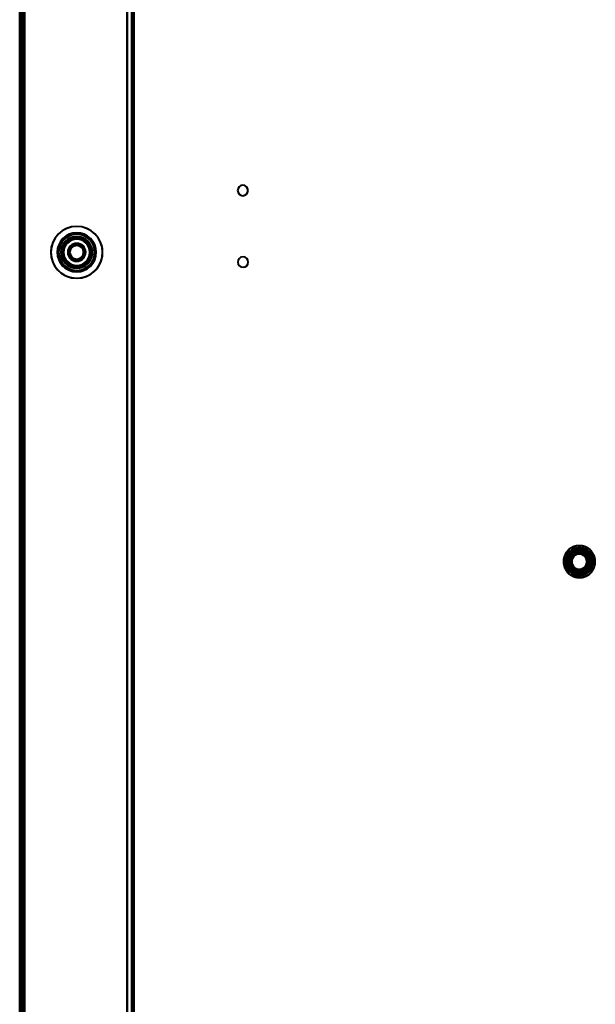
# Model space of a CAD drawing. Header units: millimetres. Extents: x -1442 to 3067, y -120 to 1046.
# Tile 16 of 75: x -369 to -192, y 302 to 605. Entities that reach past the tile are written whole.
import ezdxf

# ---------------------------------------------------------------- set-up
doc = ezdxf.new("R2010")
doc.units = ezdxf.units.MM
doc.layers.add('G-IMPT', color=8, linetype='Continuous', lineweight=40)

# ---------------------------------------------------------------- blocks, each defined once
blk = doc.blocks.new('NEXA 1000 CALQUES_dwg-755156-Gauche')
at = {"layer": 'G-IMPT'}
for p, q in [((-369, 937.77), (-369, 128.97)), ((-369, 937.77), (-369, 128.97)), ((-368.5, 937.27), (-368.5, 129.47)), ((-334, 129.47), (-334, 937.27)), ((-334, 553.97), (-334.5, 553.97)), ((-334, 553.97), (-334.5, 553.97)), ((-334.5, 553.97), (-334.5, 552.37)), ((-334.5, 553.97), (-334.5, 550.77)), ((-334.5, 553.97), (-334.5, 552.37)), ((-334.5, 553.97), (-334.5, 550.77)), ((-334.5, 552.37), (-334.5, 553.97)), ((-334.5, 552.37), (-334.5, 553.97)), ((-334, 552.37), (-334, 553.97)), ((-334, 550.77), (-334, 553.97)), ((-334, 552.37), (-334, 553.97)), ((-334, 550.77), (-334, 553.97)), ((-334, 553.97), (-334, 552.37)), ((-334, 553.97), (-334, 552.37)), ((-334.5, 552.37), (-334.5, 550.77)), ((-334.5, 552.37), (-334.5, 550.77)), ((-334.5, 550.77), (-334.5, 552.37)), ((-334.5, 550.77), (-334.5, 552.37)), ((-334.5, 550.77), (-334, 550.77)), ((-334.5, 550.77), (-334, 550.77)), ((-334, 550.77), (-334, 552.37)), ((-334, 550.77), (-334, 552.37)), ((-334, 552.37), (-334, 550.77)), ((-334, 552.37), (-334, 550.77)), ((-334, 531.97), (-334.5, 531.97)), ((-334, 531.97), (-334.5, 531.97)), ((-334.5, 531.97), (-334.5, 530.37)), ((-334.5, 531.97), (-334.5, 528.77)), ((-334.5, 531.97), (-334.5, 530.37)), ((-334.5, 531.97), (-334.5, 528.77)), ((-334.5, 530.37), (-334.5, 531.97)), ((-334.5, 530.37), (-334.5, 531.97)), ((-334.5, 530.37), (-334.5, 528.77)), ((-334.5, 530.37), (-334.5, 528.77)), ((-334.5, 528.77), (-334.5, 530.37)), ((-334.5, 528.77), (-334.5, 530.37)), ((-334, 530.37), (-334, 531.97)), ((-334, 528.77), (-334, 531.97)), ((-334, 530.37), (-334, 531.97)), ((-334, 528.77), (-334, 531.97)), ((-334, 531.97), (-334, 530.37)), ((-334, 531.97), (-334, 530.37)), ((-334, 528.77), (-334, 530.37)), ((-334, 528.77), (-334, 530.37)), ((-334, 530.37), (-334, 528.77)), ((-334, 530.37), (-334, 528.77)), ((-334.5, 528.77), (-334, 528.77)), ((-334.5, 528.77), (-334, 528.77)), ((-334, 364.97), (-334.5, 364.97)), ((-334.5, 364.97), (-334.5, 363.37)), ((-334.5, 364.97), (-334.5, 361.77)), ((-334.5, 363.37), (-334.5, 364.97)), ((-334.5, 363.37), (-334.5, 361.77)), ((-334.5, 361.77), (-334.5, 363.37)), ((-334, 363.37), (-334, 364.97)), ((-334, 361.77), (-334, 364.97)), ((-334, 364.97), (-334, 363.37)), ((-334, 361.77), (-334, 363.37)), ((-334, 363.37), (-334, 361.77)), ((-334.5, 361.77), (-334, 361.77)), ((-334, 354.97), (-334.5, 354.97)), ((-334.5, 354.97), (-334.5, 353.37)), ((-334.5, 354.97), (-334.5, 351.77)), ((-334.5, 353.37), (-334.5, 354.97)), ((-334, 353.37), (-334, 354.97)), ((-334, 351.77), (-334, 354.97)), ((-334, 354.97), (-334, 353.37)), ((-334.5, 353.37), (-334.5, 351.77)), ((-334.5, 351.77), (-334.5, 353.37)), ((-334.5, 351.77), (-334, 351.77)), ((-334, 351.77), (-334, 353.37)), ((-334, 353.37), (-334, 351.77))]:
    blk.add_line(p, q, dxfattribs=at)
at = {"layer": 'G-IMPT', "flags": 128}
for points in [[(-369, 128.97), (-369, 331.17), (-369, 533.37), (-369, 735.57), (-369, 937.77)], [(-369, 937.77), (-369, 735.57), (-369, 533.37), (-369, 331.17), (-369, 128.97)], [(-369, 128.97), (-369, 331.17), (-369, 533.37), (-369, 735.57), (-369, 937.77)], [(-369, 937.77), (-369, 735.57), (-369, 533.37), (-369, 331.17), (-369, 128.97)], [(-369, 128.97), (-369, 331.17), (-369, 533.37), (-369, 735.57), (-369, 937.77)], [(-369, 937.77), (-369, 735.57), (-369, 533.37), (-369, 331.17), (-369, 128.97)], [(-369, 128.97), (-369, 331.17), (-369, 533.37), (-369, 735.57), (-369, 937.77)], [(-369, 937.77), (-369, 735.57), (-369, 533.37), (-369, 331.17), (-369, 128.97)], [(-369, 128.97), (-369, 331.17), (-369, 533.37), (-369, 735.57), (-369, 937.77)], [(-369, 937.77), (-369, 735.57), (-369, 533.37), (-369, 331.17), (-369, 128.97)], [(-369, 128.97), (-369, 331.17), (-369, 533.37), (-369, 735.57), (-369, 937.77)], [(-369, 937.77), (-369, 735.57), (-369, 533.37), (-369, 331.17), (-369, 128.97)], [(-368.5, 937.77), (-368.5, 735.57), (-368.5, 533.37), (-368.5, 331.17), (-368.5, 128.97)], [(-368.5, 128.97), (-368.5, 331.17), (-368.5, 533.37), (-368.5, 735.57), (-368.5, 937.77)], [(-368.5, 128.97), (-368.5, 331.17), (-368.5, 533.37), (-368.5, 735.57), (-368.5, 937.77)], [(-368.5, 937.77), (-368.5, 735.57), (-368.5, 533.37), (-368.5, 331.17), (-368.5, 128.97)], [(-368.4, 937.77), (-368.4, 735.57), (-368.4, 533.37), (-368.4, 331.17), (-368.4, 128.97)], [(-368.4, 937.77), (-368.4, 735.57), (-368.4, 533.37), (-368.4, 331.17), (-368.4, 128.97)], [(-368.4, 128.97), (-368.4, 331.17), (-368.4, 533.37), (-368.4, 735.57), (-368.4, 937.77)], [(-368.4, 128.97), (-368.4, 331.17), (-368.4, 533.37), (-368.4, 735.57), (-368.4, 937.77)], [(-368.4, 128.97), (-368.4, 331.17), (-368.4, 533.37), (-368.4, 735.57), (-368.4, 937.77)], [(-368.4, 937.77), (-368.4, 735.57), (-368.4, 533.37), (-368.4, 331.17), (-368.4, 128.97)], [(-368.4, 937.77), (-368.4, 735.57), (-368.4, 533.37), (-368.4, 331.17), (-368.4, 128.97)], [(-368.4, 128.97), (-368.4, 331.17), (-368.4, 533.37), (-368.4, 735.57), (-368.4, 937.77)], [(-368.4, 937.77), (-368.4, 735.57), (-368.4, 533.37), (-368.4, 331.17), (-368.4, 128.97)], [(-368.4, 128.97), (-368.4, 331.17), (-368.4, 533.37), (-368.4, 735.57), (-368.4, 937.77)], [(-368.4, 128.97), (-368.4, 331.17), (-368.4, 533.37), (-368.4, 735.57), (-368.4, 937.77)], [(-368.4, 937.77), (-368.4, 735.57), (-368.4, 533.37), (-368.4, 331.17), (-368.4, 128.97)], [(-368.5, 937.37), (-368.5, 735.37), (-368.5, 533.37), (-368.5, 331.37), (-368.5, 129.37)], [(-368.5, 129.37), (-368.5, 331.37), (-368.5, 533.37), (-368.5, 735.37), (-368.5, 937.37)], [(-368.5, 129.37), (-368.5, 331.37), (-368.5, 533.37), (-368.5, 735.37), (-368.5, 937.37)], [(-368.5, 937.37), (-368.5, 735.37), (-368.5, 533.37), (-368.5, 331.37), (-368.5, 129.37)], [(-368.5, 129.47), (-368.5, 331.42), (-368.5, 533.37), (-368.5, 735.32), (-368.5, 937.27)], [(-368.5, 937.27), (-368.5, 735.32), (-368.5, 533.37), (-368.5, 331.42), (-368.5, 129.47)], [(-368.5, 937.27), (-368.5, 735.32), (-368.5, 533.37), (-368.5, 331.42), (-368.5, 129.47)], [(-368.5, 129.47), (-368.5, 331.42), (-368.5, 533.37), (-368.5, 735.32), (-368.5, 937.27)], [(-368.5, 937.27), (-368.5, 735.32), (-368.5, 533.37), (-368.5, 331.42), (-368.5, 129.47)], [(-368.5, 129.47), (-368.5, 331.42), (-368.5, 533.37), (-368.5, 735.32), (-368.5, 937.27)], [(-368.5, 129.47), (-368.5, 331.42), (-368.5, 533.37), (-368.5, 735.32), (-368.5, 937.27)], [(-368.5, 937.27), (-368.5, 735.32), (-368.5, 533.37), (-368.5, 331.42), (-368.5, 129.47)], [(-368.5, 129.47), (-368.5, 331.42), (-368.5, 533.37), (-368.5, 735.32), (-368.5, 937.27)], [(-368.5, 937.27), (-368.5, 735.32), (-368.5, 533.37), (-368.5, 331.42), (-368.5, 129.47)], [(-368.5, 937.27), (-368.5, 735.32), (-368.5, 533.37), (-368.5, 331.42), (-368.5, 129.47)], [(-368.5, 129.47), (-368.5, 331.42), (-368.5, 533.37), (-368.5, 735.32), (-368.5, 937.27)], [(-368, 129.47), (-368, 331.42), (-368, 533.37), (-368, 735.32), (-368, 937.27)], [(-368, 937.27), (-368, 735.32), (-368, 533.37), (-368, 331.42), (-368, 129.47)], [(-368, 129.47), (-368, 331.42), (-368, 533.37), (-368, 735.32), (-368, 937.27)], [(-368, 937.27), (-368, 735.32), (-368, 533.37), (-368, 331.42), (-368, 129.47)], [(-368, 937.27), (-368, 735.32), (-368, 533.37), (-368, 331.42), (-368, 129.47)], [(-368, 129.47), (-368, 331.42), (-368, 533.37), (-368, 735.32), (-368, 937.27)], [(-367.9, 937.27), (-367.9, 735.32), (-367.9, 533.37), (-367.9, 331.42), (-367.9, 129.47)], [(-367.9, 937.27), (-367.9, 735.32), (-367.9, 533.37), (-367.9, 331.42), (-367.9, 129.47)], [(-367.9, 937.27), (-367.9, 735.32), (-367.9, 533.37), (-367.9, 331.42), (-367.9, 129.47)], [(-367.9, 129.47), (-367.9, 331.42), (-367.9, 533.37), (-367.9, 735.32), (-367.9, 937.27)], [(-367.9, 129.47), (-367.9, 331.42), (-367.9, 533.37), (-367.9, 735.32), (-367.9, 937.27)], [(-367.9, 129.47), (-367.9, 331.42), (-367.9, 533.37), (-367.9, 735.32), (-367.9, 937.27)], [(-367.5, 937.27), (-367.5, 735.32), (-367.5, 533.37), (-367.5, 331.42), (-367.5, 129.47)], [(-367.5, 129.47), (-367.5, 331.42), (-367.5, 533.37), (-367.5, 735.32), (-367.5, 937.27)], [(-367.5, 129.47), (-367.5, 331.42), (-367.5, 533.37), (-367.5, 735.32), (-367.5, 937.27)], [(-367.5, 937.27), (-367.5, 735.32), (-367.5, 533.37), (-367.5, 331.42), (-367.5, 129.47)], [(-367.5, 129.47), (-367.5, 331.42), (-367.5, 533.37), (-367.5, 735.32), (-367.5, 937.27)], [(-367.5, 937.27), (-367.5, 735.32), (-367.5, 533.37), (-367.5, 331.42), (-367.5, 129.47)], [(-367.5, 129.47), (-367.5, 331.42), (-367.5, 533.37), (-367.5, 735.32), (-367.5, 937.27)], [(-367.5, 937.27), (-367.5, 735.32), (-367.5, 533.37), (-367.5, 331.42), (-367.5, 129.47)], [(-336, 129.47), (-336, 331.42), (-336, 533.37), (-336, 735.32), (-336, 937.27)], [(-336, 937.27), (-336, 735.32), (-336, 533.37), (-336, 331.42), (-336, 129.47)], [(-336, 937.27), (-336, 735.32), (-336, 533.37), (-336, 331.42), (-336, 129.47)], [(-336, 129.47), (-336, 331.42), (-336, 533.37), (-336, 735.32), (-336, 937.27)], [(-336, 129.47), (-336, 331.42), (-336, 533.37), (-336, 735.32), (-336, 937.27)], [(-336, 937.27), (-336, 735.32), (-336, 533.37), (-336, 331.42), (-336, 129.47)], [(-336, 937.27), (-336, 735.32), (-336, 533.37), (-336, 331.42), (-336, 129.47)], [(-336, 129.47), (-336, 331.42), (-336, 533.37), (-336, 735.32), (-336, 937.27)], [(-334.6, 937.27), (-334.6, 735.32), (-334.6, 533.37), (-334.6, 331.42), (-334.6, 129.47)], [(-334.6, 129.47), (-334.6, 331.42), (-334.6, 533.37), (-334.6, 735.32), (-334.6, 937.27)], [(-334.6, 937.27), (-334.6, 735.32), (-334.6, 533.37), (-334.6, 331.42), (-334.6, 129.47)], [(-334.6, 129.47), (-334.6, 331.42), (-334.6, 533.37), (-334.6, 735.32), (-334.6, 937.27)], [(-334, 161.37), (-334, 355.35), (-334, 549.32), (-334, 743.3), (-334, 937.27)], [(-334, 937.27), (-334, 743.3), (-334, 549.32), (-334, 355.35), (-334, 161.37)], [(-334, 937.27), (-334, 743.3), (-334, 549.32), (-334, 355.35), (-334, 161.37)], [(-334, 161.37), (-334, 355.35), (-334, 549.32), (-334, 743.3), (-334, 937.27)], [(-199.65, 442.61), (-199.82, 442.51), (-199.98, 442.4), (-200.14, 442.28), (-200.29, 442.16), (-200.44, 442.04), (-200.59, 441.9), (-200.73, 441.77), (-200.86, 441.62), (-200.99, 441.47), (-201.11, 441.32), (-201.22, 441.16), (-201.33, 441), (-201.43, 440.83), (-201.53, 440.66), (-201.61, 440.49), (-201.7, 440.31), (-201.77, 440.13), (-201.84, 439.94), (-201.9, 439.76), (-201.95, 439.57), (-201.99, 439.38), (-202.03, 439.19), (-202.06, 438.99), (-202.08, 438.8), (-202.09, 438.6), (-202.1, 438.41), (-202.09, 438.21), (-202.08, 438.02), (-202.06, 437.82), (-202.04, 437.63), (-202, 437.44), (-201.96, 437.24), (-201.91, 437.05), (-201.86, 436.87), (-201.79, 436.68), (-201.72, 436.5), (-201.64, 436.32), (-201.56, 436.15), (-201.47, 435.97), (-201.37, 435.8), (-201.26, 435.64), (-201.15, 435.48), (-201.03, 435.32), (-200.9, 435.17), (-200.77, 435.03), (-200.64, 434.89), (-200.5, 434.75), (-200.35, 434.63), (-200.2, 434.5), (-200.04, 434.39), (-199.88, 434.28), (-199.71, 434.17), (-199.54, 434.08), (-199.37, 433.99), (-199.19, 433.9), (-199.01, 433.83), (-198.83, 433.76), (-198.64, 433.7), (-198.45, 433.64), (-198.26, 433.6), (-198.07, 433.56), (-197.88, 433.53), (-197.68, 433.51), (-197.49, 433.49), (-197.29, 433.48), (-197.1, 433.48), (-196.9, 433.49), (-196.71, 433.51), (-196.51, 433.53), (-196.32, 433.56), (-196.13, 433.6), (-195.94, 433.65), (-195.75, 433.7), (-195.56, 433.77), (-195.38, 433.83), (-195.2, 433.91), (-195.03, 433.99), (-194.85, 434.09), (-194.76, 434.14)], [(-194.76, 442.61), (-194.93, 442.7), (-195.11, 442.79), (-195.28, 442.87), (-195.47, 442.94), (-195.65, 443.01), (-195.84, 443.07), (-196.03, 443.12), (-196.22, 443.16), (-196.41, 443.2), (-196.6, 443.23), (-196.8, 443.25), (-196.99, 443.26), (-197.19, 443.26), (-197.38, 443.26), (-197.58, 443.25), (-197.77, 443.23), (-197.97, 443.2), (-198.16, 443.17), (-198.35, 443.13), (-198.54, 443.08), (-198.73, 443.02), (-198.91, 442.96), (-199.09, 442.88), (-199.27, 442.8), (-199.45, 442.72), (-199.62, 442.63), (-199.79, 442.53), (-199.95, 442.42), (-200.11, 442.31), (-200.27, 442.19), (-200.42, 442.06), (-200.56, 441.93), (-200.7, 441.79), (-200.83, 441.65), (-200.96, 441.5), (-201.09, 441.35), (-201.2, 441.19), (-201.31, 441.03), (-201.41, 440.86), (-201.51, 440.69), (-201.6, 440.52), (-201.68, 440.34), (-201.76, 440.16), (-201.82, 439.98), (-201.88, 439.79), (-201.94, 439.6), (-201.98, 439.41), (-202.02, 439.22), (-202.05, 439.03), (-202.07, 438.83), (-202.09, 438.64), (-202.09, 438.44), (-202.09, 438.25), (-202.08, 438.05), (-202.07, 437.86), (-202.04, 437.66), (-202.01, 437.47), (-201.97, 437.28), (-201.92, 437.09), (-201.87, 436.9), (-201.81, 436.72), (-201.74, 436.53), (-201.66, 436.35), (-201.57, 436.18), (-201.48, 436), (-201.39, 435.83), (-201.28, 435.67), (-201.17, 435.51), (-201.05, 435.35), (-200.93, 435.2), (-200.8, 435.05), (-200.66, 434.91), (-200.52, 434.78), (-200.37, 434.65), (-200.22, 434.52), (-200.07, 434.41), (-199.91, 434.3), (-199.74, 434.19), (-199.65, 434.14)], [(-201.25, 438.37), (-200.74, 439.25), (-200.24, 440.12), (-199.73, 441), (-199.23, 441.87)], [(-199.23, 441.87), (-199.73, 441), (-200.24, 440.12), (-200.74, 439.25), (-201.25, 438.37)], [(-201.25, 438.37), (-200.74, 439.25), (-200.24, 440.12), (-199.73, 441), (-199.23, 441.87)], [(-199.23, 441.87), (-199.73, 441), (-200.24, 440.12), (-200.74, 439.25), (-201.25, 438.37)], [(-199.23, 441.87), (-199.73, 441), (-200.24, 440.12), (-200.74, 439.25), (-201.25, 438.37)], [(-201.25, 438.37), (-200.74, 439.25), (-200.24, 440.12), (-199.73, 441), (-199.23, 441.87)], [(-201.25, 438.37), (-200.74, 439.25), (-200.24, 440.12), (-199.73, 441), (-199.23, 441.87)], [(-199.23, 441.87), (-199.73, 441), (-200.24, 440.12), (-200.74, 439.25), (-201.25, 438.37)], [(-201.25, 438.37), (-200.74, 439.25), (-200.24, 440.12), (-199.73, 441), (-199.23, 441.87)], [(-199.23, 441.87), (-199.73, 441), (-200.24, 440.12), (-200.74, 439.25), (-201.25, 438.37)], [(-201.25, 438.37), (-200.74, 439.25), (-200.24, 440.12), (-199.73, 441), (-199.23, 441.87)], [(-199.23, 441.87), (-199.73, 441), (-200.24, 440.12), (-200.74, 439.25), (-201.25, 438.37)], [(-194.76, 434.14), (-194.59, 434.24), (-194.43, 434.35), (-194.27, 434.46), (-194.12, 434.58), (-193.97, 434.71), (-193.82, 434.84), (-193.68, 434.98), (-193.55, 435.12), (-193.42, 435.27), (-193.3, 435.42), (-193.19, 435.58), (-193.08, 435.74), (-192.98, 435.91), (-192.88, 436.08), (-192.8, 436.26), (-192.71, 436.44), (-192.64, 436.62), (-192.57, 436.8), (-192.51, 436.99), (-192.46, 437.18), (-192.42, 437.37), (-192.38, 437.56), (-192.35, 437.75), (-192.33, 437.95), (-192.32, 438.14), (-192.31, 438.34), (-192.32, 438.53), (-192.33, 438.73), (-192.35, 438.92), (-192.37, 439.12), (-192.41, 439.31), (-192.45, 439.5), (-192.5, 439.69), (-192.55, 439.88), (-192.62, 440.06), (-192.69, 440.24), (-192.77, 440.42), (-192.85, 440.6), (-192.94, 440.77), (-193.04, 440.94), (-193.15, 441.1), (-193.26, 441.26), (-193.38, 441.42), (-193.51, 441.57), (-193.64, 441.72), (-193.77, 441.86), (-193.91, 441.99), (-194.06, 442.12), (-194.21, 442.24), (-194.37, 442.36), (-194.53, 442.47), (-194.7, 442.57), (-194.87, 442.67), (-195.04, 442.76), (-195.22, 442.84), (-195.4, 442.92), (-195.58, 442.99), (-195.77, 443.05), (-195.96, 443.1), (-196.15, 443.15), (-196.34, 443.19), (-196.53, 443.22), (-196.73, 443.24), (-196.92, 443.25), (-197.12, 443.26), (-197.31, 443.26), (-197.51, 443.25), (-197.7, 443.24), (-197.9, 443.21), (-198.09, 443.18), (-198.28, 443.14), (-198.47, 443.1), (-198.66, 443.04), (-198.85, 442.98), (-199.03, 442.91), (-199.21, 442.83), (-199.38, 442.75), (-199.56, 442.66), (-199.65, 442.61)], [(-199.65, 434.14), (-199.48, 434.04), (-199.3, 433.96), (-199.13, 433.87), (-198.94, 433.8), (-198.76, 433.74), (-198.57, 433.68), (-198.38, 433.63), (-198.19, 433.58), (-198, 433.55), (-197.81, 433.52), (-197.61, 433.5), (-197.42, 433.49), (-197.22, 433.48), (-197.03, 433.49), (-196.83, 433.5), (-196.64, 433.51), (-196.44, 433.54), (-196.25, 433.58), (-196.06, 433.62), (-195.87, 433.67), (-195.68, 433.72), (-195.5, 433.79), (-195.32, 433.86), (-195.14, 433.94), (-194.96, 434.03), (-194.79, 434.12), (-194.62, 434.22), (-194.46, 434.33), (-194.3, 434.44), (-194.14, 434.56), (-193.99, 434.68), (-193.85, 434.82), (-193.71, 434.95), (-193.58, 435.1), (-193.45, 435.24), (-193.32, 435.4), (-193.21, 435.55), (-193.1, 435.72), (-193, 435.88), (-192.9, 436.05), (-192.81, 436.23), (-192.73, 436.4), (-192.65, 436.58), (-192.59, 436.77), (-192.52, 436.95), (-192.47, 437.14), (-192.43, 437.33), (-192.39, 437.52), (-192.36, 437.72), (-192.34, 437.91), (-192.32, 438.11), (-192.32, 438.3), (-192.32, 438.5), (-192.33, 438.69), (-192.34, 438.89), (-192.37, 439.08), (-192.4, 439.27), (-192.44, 439.47), (-192.49, 439.66), (-192.54, 439.84), (-192.6, 440.03), (-192.67, 440.21), (-192.75, 440.39), (-192.84, 440.57), (-192.93, 440.74), (-193.02, 440.91), (-193.13, 441.08), (-193.24, 441.24), (-193.36, 441.39), (-193.48, 441.54), (-193.61, 441.69), (-193.75, 441.83), (-193.89, 441.97), (-194.04, 442.1), (-194.19, 442.22), (-194.34, 442.34), (-194.5, 442.45), (-194.67, 442.55), (-194.76, 442.61)], [(-199.23, 441.87), (-198.22, 441.87), (-197.2, 441.87), (-196.19, 441.87), (-195.18, 441.87)], [(-195.18, 441.87), (-196.19, 441.87), (-197.2, 441.87), (-198.22, 441.87), (-199.23, 441.87)], [(-199.23, 441.87), (-198.22, 441.87), (-197.2, 441.87), (-196.19, 441.87), (-195.18, 441.87)], [(-195.18, 441.87), (-196.19, 441.87), (-197.2, 441.87), (-198.22, 441.87), (-199.23, 441.87)], [(-195.18, 441.87), (-196.19, 441.87), (-197.2, 441.87), (-198.22, 441.87), (-199.23, 441.87)], [(-199.23, 441.87), (-198.22, 441.87), (-197.2, 441.87), (-196.19, 441.87), (-195.18, 441.87)], [(-198.56, 440.72), (-198.73, 441.01), (-198.89, 441.3), (-199.06, 441.58), (-199.23, 441.87)], [(-199.23, 441.87), (-198.22, 441.87), (-197.2, 441.87), (-196.19, 441.87), (-195.18, 441.87)], [(-199.23, 441.87), (-199.06, 441.58), (-198.89, 441.3), (-198.73, 441.01), (-198.56, 440.72)], [(-195.18, 441.87), (-196.19, 441.87), (-197.2, 441.87), (-198.22, 441.87), (-199.23, 441.87)], [(-199.23, 441.87), (-198.22, 441.87), (-197.2, 441.87), (-196.19, 441.87), (-195.18, 441.87)], [(-198.56, 440.72), (-198.73, 441.01), (-198.89, 441.3), (-199.06, 441.58), (-199.23, 441.87)], [(-195.18, 441.87), (-196.19, 441.87), (-197.2, 441.87), (-198.22, 441.87), (-199.23, 441.87)], [(-199.23, 441.87), (-199.06, 441.58), (-198.89, 441.3), (-198.73, 441.01), (-198.56, 440.72)], [(-199.23, 441.87), (-198.22, 441.87), (-197.2, 441.87), (-196.19, 441.87), (-195.18, 441.87)], [(-195.18, 441.87), (-196.19, 441.87), (-197.2, 441.87), (-198.22, 441.87), (-199.23, 441.87)], [(-195.85, 440.72), (-195.68, 441.01), (-195.52, 441.3), (-195.35, 441.58), (-195.18, 441.87)], [(-195.18, 441.87), (-195.35, 441.58), (-195.52, 441.3), (-195.68, 441.01), (-195.85, 440.72)], [(-195.85, 440.72), (-195.68, 441.01), (-195.52, 441.3), (-195.35, 441.58), (-195.18, 441.87)], [(-195.18, 441.87), (-195.35, 441.58), (-195.52, 441.3), (-195.68, 441.01), (-195.85, 440.72)], [(-195.18, 441.87), (-194.68, 441), (-194.17, 440.12), (-193.67, 439.25), (-193.16, 438.37)], [(-193.16, 438.37), (-193.67, 439.25), (-194.17, 440.12), (-194.68, 441), (-195.18, 441.87)], [(-195.18, 441.87), (-194.68, 441), (-194.17, 440.12), (-193.67, 439.25), (-193.16, 438.37)], [(-193.16, 438.37), (-193.67, 439.25), (-194.17, 440.12), (-194.68, 441), (-195.18, 441.87)], [(-193.16, 438.37), (-193.67, 439.25), (-194.17, 440.12), (-194.68, 441), (-195.18, 441.87)], [(-195.18, 441.87), (-194.68, 441), (-194.17, 440.12), (-193.67, 439.25), (-193.16, 438.37)], [(-195.18, 441.87), (-194.68, 441), (-194.17, 440.12), (-193.67, 439.25), (-193.16, 438.37)], [(-193.16, 438.37), (-193.67, 439.25), (-194.17, 440.12), (-194.68, 441), (-195.18, 441.87)], [(-195.18, 441.87), (-194.68, 441), (-194.17, 440.12), (-193.67, 439.25), (-193.16, 438.37)], [(-193.16, 438.37), (-193.67, 439.25), (-194.17, 440.12), (-194.68, 441), (-195.18, 441.87)], [(-195.18, 441.87), (-194.68, 441), (-194.17, 440.12), (-193.67, 439.25), (-193.16, 438.37)], [(-193.16, 438.37), (-193.67, 439.25), (-194.17, 440.12), (-194.68, 441), (-195.18, 441.87)], [(-199.23, 434.87), (-199.73, 435.75), (-200.24, 436.62), (-200.74, 437.5), (-201.25, 438.37)], [(-201.25, 438.37), (-200.74, 437.5), (-200.24, 436.62), (-199.73, 435.75), (-199.23, 434.87)], [(-199.23, 434.87), (-199.73, 435.75), (-200.24, 436.62), (-200.74, 437.5), (-201.25, 438.37)], [(-201.25, 438.37), (-200.74, 437.5), (-200.24, 436.62), (-199.73, 435.75), (-199.23, 434.87)], [(-201.25, 438.37), (-200.74, 437.5), (-200.24, 436.62), (-199.73, 435.75), (-199.23, 434.87)], [(-199.23, 434.87), (-199.73, 435.75), (-200.24, 436.62), (-200.74, 437.5), (-201.25, 438.37)], [(-199.91, 438.37), (-200.25, 438.37), (-200.58, 438.37), (-200.91, 438.37), (-201.25, 438.37)], [(-199.23, 434.87), (-199.73, 435.75), (-200.24, 436.62), (-200.74, 437.5), (-201.25, 438.37)], [(-201.25, 438.37), (-200.91, 438.37), (-200.58, 438.37), (-200.25, 438.37), (-199.91, 438.37)], [(-201.25, 438.37), (-200.74, 437.5), (-200.24, 436.62), (-199.73, 435.75), (-199.23, 434.87)], [(-199.23, 434.87), (-199.73, 435.75), (-200.24, 436.62), (-200.74, 437.5), (-201.25, 438.37)], [(-199.91, 438.37), (-200.25, 438.37), (-200.58, 438.37), (-200.91, 438.37), (-201.25, 438.37)], [(-201.25, 438.37), (-200.74, 437.5), (-200.24, 436.62), (-199.73, 435.75), (-199.23, 434.87)], [(-201.25, 438.37), (-200.91, 438.37), (-200.58, 438.37), (-200.25, 438.37), (-199.91, 438.37)], [(-199.23, 434.87), (-199.73, 435.75), (-200.24, 436.62), (-200.74, 437.5), (-201.25, 438.37)], [(-201.25, 438.37), (-200.74, 437.5), (-200.24, 436.62), (-199.73, 435.75), (-199.23, 434.87)], [(-198.56, 436.03), (-198.73, 435.74), (-198.89, 435.45), (-199.06, 435.16), (-199.23, 434.87)], [(-199.23, 434.87), (-199.06, 435.16), (-198.89, 435.45), (-198.73, 435.74), (-198.56, 436.03)], [(-198.56, 436.03), (-198.73, 435.74), (-198.89, 435.45), (-199.06, 435.16), (-199.23, 434.87)], [(-199.23, 434.87), (-199.06, 435.16), (-198.89, 435.45), (-198.73, 435.74), (-198.56, 436.03)], [(-195.18, 434.87), (-195.35, 435.16), (-195.52, 435.45), (-195.68, 435.74), (-195.85, 436.03)], [(-195.85, 436.03), (-195.68, 435.74), (-195.52, 435.45), (-195.35, 435.16), (-195.18, 434.87)], [(-195.18, 434.87), (-195.35, 435.16), (-195.52, 435.45), (-195.68, 435.74), (-195.85, 436.03)], [(-195.85, 436.03), (-195.68, 435.74), (-195.52, 435.45), (-195.35, 435.16), (-195.18, 434.87)], [(-193.16, 438.37), (-193.67, 437.5), (-194.17, 436.62), (-194.68, 435.75), (-195.18, 434.87)], [(-195.18, 434.87), (-194.68, 435.75), (-194.17, 436.62), (-193.67, 437.5), (-193.16, 438.37)], [(-193.16, 438.37), (-193.67, 437.5), (-194.17, 436.62), (-194.68, 435.75), (-195.18, 434.87)], [(-195.18, 434.87), (-194.68, 435.75), (-194.17, 436.62), (-193.67, 437.5), (-193.16, 438.37)], [(-195.18, 434.87), (-194.68, 435.75), (-194.17, 436.62), (-193.67, 437.5), (-193.16, 438.37)], [(-193.16, 438.37), (-193.67, 437.5), (-194.17, 436.62), (-194.68, 435.75), (-195.18, 434.87)], [(-193.16, 438.37), (-193.67, 437.5), (-194.17, 436.62), (-194.68, 435.75), (-195.18, 434.87)], [(-195.18, 434.87), (-194.68, 435.75), (-194.17, 436.62), (-193.67, 437.5), (-193.16, 438.37)], [(-193.16, 438.37), (-193.67, 437.5), (-194.17, 436.62), (-194.68, 435.75), (-195.18, 434.87)], [(-195.18, 434.87), (-194.68, 435.75), (-194.17, 436.62), (-193.67, 437.5), (-193.16, 438.37)], [(-193.16, 438.37), (-193.67, 437.5), (-194.17, 436.62), (-194.68, 435.75), (-195.18, 434.87)], [(-195.18, 434.87), (-194.68, 435.75), (-194.17, 436.62), (-193.67, 437.5), (-193.16, 438.37)], [(-194.5, 438.37), (-194.16, 438.37), (-193.83, 438.37), (-193.5, 438.37), (-193.16, 438.37)], [(-193.16, 438.37), (-193.5, 438.37), (-193.83, 438.37), (-194.16, 438.37), (-194.5, 438.37)], [(-194.5, 438.37), (-194.16, 438.37), (-193.83, 438.37), (-193.5, 438.37), (-193.16, 438.37)], [(-193.16, 438.37), (-193.5, 438.37), (-193.83, 438.37), (-194.16, 438.37), (-194.5, 438.37)], [(-195.18, 434.87), (-196.19, 434.87), (-197.2, 434.87), (-198.22, 434.87), (-199.23, 434.87)], [(-199.23, 434.87), (-198.22, 434.87), (-197.2, 434.87), (-196.19, 434.87), (-195.18, 434.87)], [(-195.18, 434.87), (-196.19, 434.87), (-197.2, 434.87), (-198.22, 434.87), (-199.23, 434.87)], [(-199.23, 434.87), (-198.22, 434.87), (-197.2, 434.87), (-196.19, 434.87), (-195.18, 434.87)], [(-199.23, 434.87), (-198.22, 434.87), (-197.2, 434.87), (-196.19, 434.87), (-195.18, 434.87)], [(-195.18, 434.87), (-196.19, 434.87), (-197.2, 434.87), (-198.22, 434.87), (-199.23, 434.87)], [(-195.18, 434.87), (-196.19, 434.87), (-197.2, 434.87), (-198.22, 434.87), (-199.23, 434.87)], [(-199.23, 434.87), (-198.22, 434.87), (-197.2, 434.87), (-196.19, 434.87), (-195.18, 434.87)], [(-195.18, 434.87), (-196.19, 434.87), (-197.2, 434.87), (-198.22, 434.87), (-199.23, 434.87)], [(-199.23, 434.87), (-198.22, 434.87), (-197.2, 434.87), (-196.19, 434.87), (-195.18, 434.87)], [(-195.18, 434.87), (-196.19, 434.87), (-197.2, 434.87), (-198.22, 434.87), (-199.23, 434.87)], [(-199.23, 434.87), (-198.22, 434.87), (-197.2, 434.87), (-196.19, 434.87), (-195.18, 434.87)]]:
    blk.add_lwpolyline(points, dxfattribs=at)
at = {"layer": 'G-IMPT'}
for centre, radius, start, end in [((-300.5, 552.37), 1.6, 0, 180), ((-300.5, 552.37), 1.6, 360, 180), ((-300.5, 552.37), 1.6, 360, 180), ((-300.5, 552.37), 1.6, 0, 180), ((-300.5, 552.37), 1.6, 180, 360), ((-300.5, 552.37), 1.6, 180, 360), ((-300.5, 552.37), 1.6, 180, 360), ((-300.5, 552.37), 1.6, 180, 0), ((-351.5, 533.37), 7.95, 0, 180), ((-351.5, 533.37), 7.95, 0, 180), ((-351.5, 533.37), 7.95, 360, 180), ((-351.5, 533.37), 7.95, 0, 180), ((-351.5, 533.37), 7.95, 360, 180), ((-351.5, 533.37), 7.95, 22.5227, 202.5227), ((-351.5, 533.37), 7.95, 22.5227, 202.5227), ((-351.5, 533.37), 7.95, 22.5227, 202.5227), ((-351.5, 533.37), 6, 0, 180), ((-351.5, 533.37), 6, 0, 180), ((-351.5, 533.37), 6, 0, 180), ((-351.5, 533.37), 6, 360, 180), ((-351.5, 533.37), 6, 0, 180), ((-351.5, 533.37), 6, 0, 180), ((-351.5, 533.37), 6, 0, 180), ((-351.5, 533.37), 6, 0, 180), ((-351.5, 533.37), 6, 360, 180), ((-351.5, 533.37), 6, 0, 180), ((-351.5, 533.37), 6, 0, 180), ((-351.5, 533.37), 6, 360, 180), ((-351.5, 533.37), 6, 0, 180), ((-351.5, 533.37), 6, 360, 180), ((-351.5, 533.37), 5.95, 360, 180), ((-351.5, 533.37), 5.95, 0, 180), ((-351.5, 533.37), 5.95, 0, 180), ((-351.5, 533.37), 5.95, 22.5227, 202.5227), ((-351.5, 533.37), 5.95, 22.5227, 202.5227), ((-351.5, 533.37), 5.95, 22.5227, 202.5227), ((-351.5, 533.37), 5.55, 360, 180), ((-351.5, 533.37), 5.55, 0, 180), ((-351.5, 533.37), 5.55, 22.5227, 202.5227), ((-351.5, 533.37), 5.55, 22.5227, 202.5227), ((-351.5, 533.37), 7.95, 202.5227, 22.5227), ((-351.5, 533.37), 7.95, 202.5227, 22.5227), ((-351.5, 533.37), 5.95, 202.5227, 22.5227), ((-351.5, 533.37), 5.95, 202.5227, 22.5227), ((-351.5, 533.37), 5.95, 202.5227, 22.5227), ((-351.5, 533.37), 5.55, 202.5227, 22.5227), ((-351.5, 533.37), 5.55, 202.5227, 22.5227), ((-351.5, 533.37), 4.85, 360, 180), ((-351.5, 533.37), 4.85, 0, 180), ((-351.5, 533.37), 4.85, 360, 180), ((-351.5, 533.37), 4.85, 0, 180), ((-351.5, 533.37), 4.85, 22.5227, 202.5227), ((-351.5, 533.37), 4.85, 22.5227, 202.5227), ((-351.5, 533.37), 4.85, 22.5227, 202.5227), ((-351.5, 533.37), 4.85, 22.5227, 202.5227), ((-351.5, 533.37), 4.45, 360, 180), ((-351.5, 533.37), 4.45, 22.5227, 202.5227), ((-351.5, 533.37), 4.45, 0, 180), ((-351.5, 533.37), 4.45, 0, 180), ((-351.5, 533.37), 4.45, 0, 180), ((-351.5, 533.37), 4.45, 360, 180), ((-351.5, 533.37), 4.45, 0, 180), ((-351.5, 533.37), 4.45, 0, 180), ((-351.5, 533.37), 4.45, 0, 180), ((-351.5, 533.37), 4.45, 0, 180), ((-351.5, 533.37), 4.45, 22.5227, 202.5227), ((-351.5, 533.37), 4.45, 22.5227, 180), ((-351.5, 533.37), 4.45, 22.5227, 202.5227), ((-351.5, 533.37), 4.45, 22.5227, 202.5227), ((-351.5, 533.37), 4.45, 22.5227, 202.5227), ((-351.5, 533.37), 4.45, 22.5227, 202.5227), ((-351.5, 533.37), 4.05, 22.5227, 202.5227), ((-351.5, 533.37), 4.05, 22.5227, 202.5227), ((-351.5, 533.37), 4.05, 0, 180), ((-351.5, 533.37), 4.05, 0, 180), ((-351.5, 533.37), 2.75, 22.5227, 202.5227), ((-351.5, 533.37), 2.75, 22.5227, 202.5227), ((-351.5, 533.37), 2.75, 0, 180), ((-351.5, 533.37), 2.75, 0, 180), ((-351.5, 533.37), 2.75, 0, 180), ((-351.5, 533.37), 2.75, 0, 180), ((-351.5, 533.37), 2.75, 22.5227, 202.5227), ((-351.5, 533.37), 2.75, 22.5227, 202.5227), ((-351.5, 533.37), 2.55, 0, 180), ((-351.5, 533.37), 2.55, 22.5227, 202.5227), ((-351.5, 533.37), 2.55, 0, 180), ((-351.5, 533.37), 2.55, 0, 180), ((-351.5, 533.37), 2.55, 0, 180), ((-351.5, 533.37), 2.55, 0, 180), ((-351.5, 533.37), 2.55, 0, 180), ((-351.5, 533.37), 2.55, 0, 180), ((-351.5, 533.37), 2.55, 22.5227, 202.5227), ((-351.5, 533.37), 2.55, 22.5227, 202.5227), ((-351.5, 533.37), 2.55, 22.5227, 202.5227), ((-351.5, 533.37), 2.55, 22.5227, 202.5227), ((-351.5, 533.37), 2.55, 22.5227, 202.5227), ((-351.5, 533.37), 2.55, 360, 180), ((-351.5, 533.37), 2.55, 112.5227, 180), ((-351.5, 533.37), 2.55, 112.5227, 202.5227), ((-351.5, 533.37), 2.1, 0, 180), ((-351.5, 533.37), 2.1, 90, 270), ((-351.5, 533.37), 2.1, 360, 180), ((-351.5, 533.37), 2.1, 90, 180), ((-351.5, 533.37), 2.1, 360, 180), ((-351.5, 533.37), 2.1, 0, 180), ((-351.5, 533.37), 2.1, 0, 180), ((-351.5, 533.37), 2.1, 0, 180), ((-351.5, 533.37), 2.55, 0, 112.5227), ((-351.5, 533.37), 2.55, 22.5227, 112.5227), ((-351.5, 533.37), 2.1, 270, 90), ((-351.5, 533.37), 2.1, 360, 90), ((-351.5, 533.37), 7.95, 360, 22.5227), ((-351.5, 533.37), 7.95, 180, 0), ((-351.5, 533.37), 7.95, 180, 0), ((-351.5, 533.37), 7.95, 180, 0), ((-351.5, 533.37), 7.95, 180, 0), ((-351.5, 533.37), 7.95, 180, 360), ((-351.5, 533.37), 7.95, 202.5227, 0), ((-351.5, 533.37), 6, 180, 360), ((-351.5, 533.37), 6, 180, 0), ((-351.5, 533.37), 6, 180, 0), ((-351.5, 533.37), 6, 180, 0), ((-351.5, 533.37), 6, 180, 0), ((-351.5, 533.37), 6, 180, 0), ((-351.5, 533.37), 6, 180, 0), ((-351.5, 533.37), 6, 180, 0), ((-351.5, 533.37), 6, 180, 0), ((-351.5, 533.37), 6, 180, 0), ((-351.5, 533.37), 6, 180, 360), ((-351.5, 533.37), 6, 180, 360), ((-351.5, 533.37), 6, 180, 0), ((-351.5, 533.37), 6, 180, 0), ((-351.5, 533.37), 5.95, 180, 360), ((-351.5, 533.37), 5.95, 180, 0), ((-351.5, 533.37), 5.95, 180, 0), ((-351.5, 533.37), 5.55, 180, 360), ((-351.5, 533.37), 5.55, 180, 0), ((-351.5, 533.37), 4.85, 180, 0), ((-351.5, 533.37), 4.85, 180, 0), ((-351.5, 533.37), 4.85, 180, 0), ((-351.5, 533.37), 4.85, 180, 360), ((-351.5, 533.37), 4.85, 202.5227, 22.5227), ((-351.5, 533.37), 4.85, 202.5227, 22.5227), ((-351.5, 533.37), 4.85, 202.5227, 22.5227), ((-351.5, 533.37), 4.85, 202.5227, 22.5227), ((-351.5, 533.37), 4.45, 180, 360), ((-351.5, 533.37), 4.45, 180, 0), ((-351.5, 533.37), 4.45, 180, 0), ((-351.5, 533.37), 4.45, 180, 0), ((-351.5, 533.37), 4.45, 180, 0), ((-351.5, 533.37), 4.45, 180, 202.5227), ((-351.5, 533.37), 4.45, 180, 0), ((-351.5, 533.37), 4.45, 180, 360), ((-351.5, 533.37), 4.45, 180, 360), ((-351.5, 533.37), 4.45, 180, 202.5227), ((-351.5, 533.37), 4.45, 202.5227, 22.5227), ((-351.5, 533.37), 4.45, 202.5227, 22.5227), ((-351.5, 533.37), 4.45, 202.5227, 22.5227), ((-351.5, 533.37), 4.45, 202.5227, 22.5227), ((-351.5, 533.37), 4.45, 202.5227, 22.5227), ((-351.5, 533.37), 4.45, 202.5227, 22.5227), ((-351.5, 533.37), 4.45, 202.5227, 0), ((-351.5, 533.37), 4.45, 202.5227, 0), ((-351.5, 533.37), 4.05, 180, 360), ((-351.5, 533.37), 4.05, 180, 0), ((-351.5, 533.37), 4.05, 202.5227, 22.5227), ((-351.5, 533.37), 4.05, 202.5227, 22.5227), ((-351.5, 533.37), 2.75, 180, 0), ((-351.5, 533.37), 2.75, 180, 360), ((-351.5, 533.37), 2.75, 180, 0), ((-351.5, 533.37), 2.75, 180, 0), ((-351.5, 533.37), 2.55, 180, 0), ((-351.5, 533.37), 2.55, 180, 270), ((-351.5, 533.37), 2.55, 180, 0), ((-351.5, 533.37), 2.55, 180, 0), ((-351.5, 533.37), 2.55, 180, 0), ((-351.5, 533.37), 2.55, 180, 0), ((-351.5, 533.37), 2.55, 180, 0), ((-351.5, 533.37), 2.55, 180, 0), ((-351.5, 533.37), 2.55, 180, 0), ((-351.5, 533.37), 2.75, 202.5227, 22.5227), ((-351.5, 533.37), 2.75, 202.5227, 22.5227), ((-351.5, 533.37), 2.75, 202.5227, 22.5227), ((-351.5, 533.37), 2.75, 202.5227, 22.5227), ((-351.5, 533.37), 2.55, 202.5227, 22.5227), ((-351.5, 533.37), 2.55, 202.5227, 22.5227), ((-351.5, 533.37), 2.55, 202.5227, 22.5227), ((-351.5, 533.37), 2.55, 202.5227, 22.5227), ((-351.5, 533.37), 2.55, 202.5227, 22.5227), ((-351.5, 533.37), 2.55, 202.5227, 0), ((-351.5, 533.37), 2.55, 202.5227, 270), ((-351.5, 533.37), 2.1, 180, 0), ((-351.5, 533.37), 2.1, 180, 0), ((-351.5, 533.37), 2.1, 180, 0), ((-351.5, 533.37), 2.1, 180, 0), ((-351.5, 533.37), 2.1, 180, 0), ((-351.5, 533.37), 2.1, 180, 0), ((-351.5, 533.37), 2.1, 180, 0), ((-351.5, 533.37), 2.55, 270, 22.5227), ((-351.5, 533.37), 2.55, 270, 0), ((-351.5, 533.37), 2.55, 0, 22.5227), ((-351.5, 533.37), 4.45, 360, 22.5227), ((-300.45, 530.37), 1.6, 360, 180), ((-300.45, 530.37), 1.6, 0, 180), ((-300.45, 530.37), 1.6, 0, 180), ((-300.45, 530.37), 1.6, 0, 180), ((-300.45, 530.37), 1.6, 180, 360), ((-300.45, 530.37), 1.6, 180, 0), ((-300.45, 530.37), 1.6, 180, 360), ((-300.45, 530.37), 1.6, 180, 0), ((-197.2, 438.37), 4.25, 60, 240), ((-197.2, 438.37), 4.25, 60, 240), ((-197.2, 438.37), 4.25, 60, 240), ((-197.2, 438.37), 4.25, 360, 180), ((-197.2, 438.37), 4.25, 360, 180), ((-197.2, 438.37), 4.25, 120, 300), ((-197.2, 438.37), 4.25, 120, 300), ((-197.2, 438.37), 4.25, 120, 180), ((-197.2, 438.37), 4.1, 120, 300), ((-197.2, 438.37), 4.1, 120, 300), ((-197.2, 438.37), 4.1, 60, 150), ((-197.2, 438.37), 4.1, 60, 150), ((-197.2, 438.37), 3.25, 60, 240), ((-197.2, 438.37), 3.25, 60, 240), ((-197.2, 438.37), 3.25, 30, 210), ((-197.2, 438.37), 3.25, 60, 150), ((-197.2, 438.37), 3.25, 330, 150), ((-197.2, 438.37), 4.25, 300, 120), ((-197.2, 438.37), 4.25, 300, 120), ((-197.2, 438.37), 4.25, 300, 120), ((-197.2, 438.37), 4.25, 240, 60), ((-197.2, 438.37), 4.25, 240, 60), ((-197.2, 438.37), 4.1, 30, 120), ((-197.2, 438.37), 4.1, 30, 120), ((-197.2, 438.37), 4.1, 240, 60), ((-197.2, 438.37), 4.1, 240, 60), ((-197.2, 438.37), 3.25, 30, 120), ((-197.2, 438.37), 3.25, 300, 120), ((-197.2, 438.37), 3.25, 300, 120), ((-197.2, 438.37), 4.25, 0, 60), ((-197.2, 438.37), 4.1, 150, 240), ((-197.2, 438.37), 4.1, 150, 240), ((-197.2, 438.37), 3.25, 120, 300), ((-197.2, 438.37), 3.25, 120, 300), ((-197.2, 438.37), 3.25, 120, 300), ((-197.2, 438.37), 3.25, 150, 240), ((-197.2, 438.37), 3.25, 150, 330), ((-197.2, 438.37), 3, 60, 240), ((-197.2, 438.37), 3, 30, 210), ((-197.2, 438.37), 3, 30, 210), ((-197.2, 438.37), 3, 30, 210), ((-197.2, 438.37), 3, 120, 300), ((-197.2, 438.37), 3, 150, 330), ((-197.2, 438.37), 3, 150, 330), ((-197.2, 438.37), 3, 150, 240), ((-197.2, 438.37), 3.25, 210, 30), ((-197.2, 438.37), 3, 330, 150), ((-197.2, 438.37), 3, 330, 150), ((-197.2, 438.37), 3, 330, 150), ((-197.2, 438.37), 3, 210, 30), ((-197.2, 438.37), 3, 210, 30), ((-197.2, 438.37), 2.55, 60, 240), ((-197.2, 438.37), 2.55, 60, 240), ((-197.2, 438.37), 2.55, 60, 240), ((-197.2, 438.37), 2.55, 60, 240), ((-197.2, 438.37), 2.55, 120, 300), ((-197.2, 438.37), 2.55, 120, 300), ((-197.2, 438.37), 2.55, 120, 300), ((-197.2, 438.37), 2.55, 120, 300), ((-197.2, 438.37), 2.33, 24.284, 204.284), ((-197.2, 438.37), 2.33, 24.284, 204.284), ((-197.2, 438.37), 2.33, 24.284, 204.284), ((-197.2, 438.37), 2.33, 24.284, 204.284), ((-197.2, 438.37), 2.33, 155.716, 335.716), ((-197.2, 438.37), 2.33, 155.716, 335.716), ((-197.2, 438.37), 2.33, 155.716, 335.716), ((-197.2, 438.37), 2.33, 155.716, 335.716), ((-197.2, 438.37), 2.33, 335.716, 155.716), ((-197.2, 438.37), 2.33, 335.716, 155.716), ((-197.2, 438.37), 2.33, 335.716, 155.716), ((-197.2, 438.37), 2.33, 335.716, 155.716), ((-197.2, 438.37), 2.33, 204.284, 24.284), ((-197.2, 438.37), 2.33, 204.284, 24.284), ((-197.2, 438.37), 2.33, 204.284, 24.284), ((-197.2, 438.37), 2.33, 204.284, 24.284), ((-197.2, 438.37), 3.25, 240, 60), ((-197.2, 438.37), 3.25, 240, 60), ((-197.2, 438.37), 3.25, 240, 60), ((-197.2, 438.37), 3, 300, 120), ((-197.2, 438.37), 3, 240, 60), ((-197.2, 438.37), 2.55, 300, 120), ((-197.2, 438.37), 2.55, 300, 120), ((-197.2, 438.37), 2.55, 300, 120), ((-197.2, 438.37), 2.55, 300, 120), ((-197.2, 438.37), 2.55, 240, 60), ((-197.2, 438.37), 2.55, 240, 60), ((-197.2, 438.37), 2.55, 240, 60), ((-197.2, 438.37), 2.55, 240, 60), ((-197.2, 438.37), 3, 300, 30), ((-197.2, 438.37), 3.25, 300, 30), ((-197.2, 438.37), 4.1, 300, 30), ((-197.2, 438.37), 4.1, 300, 30), ((-197.2, 438.37), 4.25, 180, 0), ((-197.2, 438.37), 4.25, 180, 300), ((-197.2, 438.37), 4.25, 180, 0), ((-197.2, 438.37), 3, 210, 300), ((-197.2, 438.37), 4.25, 240, 0), ((-197.2, 438.37), 3, 240, 330)]:
    blk.add_arc(centre, radius, start, end, dxfattribs=at)
for points in [[(-198.56, 440.72), (-198.94, 440.45), (-199.57, 439.74), (-199.87, 438.84), (-199.91, 438.37)], [(-199.91, 438.37), (-199.86, 438.84), (-199.57, 439.74), (-198.94, 440.44), (-198.56, 440.72)], [(-198.56, 440.72), (-198.94, 440.44), (-199.57, 439.74), (-199.86, 438.84), (-199.91, 438.37)], [(-199.91, 438.37), (-199.87, 438.84), (-199.57, 439.74), (-198.94, 440.45), (-198.56, 440.72)], [(-195.85, 440.72), (-196.28, 440.91), (-197.21, 441.11), (-198.13, 440.91), (-198.56, 440.72)], [(-198.56, 440.72), (-198.13, 440.91), (-197.21, 441.1), (-196.28, 440.91), (-195.85, 440.72)], [(-195.85, 440.72), (-196.28, 440.91), (-197.2, 441.1), (-198.13, 440.91), (-198.56, 440.72)], [(-198.56, 440.72), (-198.13, 440.91), (-197.2, 441.11), (-196.28, 440.91), (-195.85, 440.72)], [(-194.5, 438.37), (-194.54, 438.84), (-194.84, 439.74), (-195.47, 440.45), (-195.85, 440.72)], [(-195.85, 440.72), (-195.47, 440.44), (-194.84, 439.74), (-194.55, 438.84), (-194.5, 438.37)], [(-194.5, 438.37), (-194.55, 438.84), (-194.84, 439.74), (-195.47, 440.44), (-195.85, 440.72)], [(-195.85, 440.72), (-195.47, 440.45), (-194.84, 439.74), (-194.54, 438.84), (-194.5, 438.37)], [(-199.91, 438.37), (-199.87, 437.91), (-199.57, 437.01), (-198.94, 436.3), (-198.56, 436.03)], [(-198.56, 436.03), (-198.94, 436.31), (-199.57, 437.01), (-199.86, 437.9), (-199.91, 438.37)], [(-199.91, 438.37), (-199.86, 437.9), (-199.57, 437.01), (-198.94, 436.31), (-198.56, 436.03)], [(-198.56, 436.03), (-198.94, 436.3), (-199.57, 437.01), (-199.87, 437.91), (-199.91, 438.37)], [(-198.56, 436.03), (-198.13, 435.83), (-197.2, 435.64), (-196.28, 435.83), (-195.85, 436.03)], [(-195.85, 436.03), (-196.28, 435.83), (-197.2, 435.64), (-198.13, 435.83), (-198.56, 436.03)], [(-198.56, 436.03), (-198.13, 435.83), (-197.21, 435.64), (-196.28, 435.83), (-195.85, 436.03)], [(-195.85, 436.03), (-196.28, 435.83), (-197.21, 435.64), (-198.13, 435.83), (-198.56, 436.03)], [(-195.85, 436.03), (-195.47, 436.3), (-194.84, 437.01), (-194.54, 437.91), (-194.5, 438.37)], [(-194.5, 438.37), (-194.55, 437.9), (-194.84, 437.01), (-195.47, 436.31), (-195.85, 436.03)], [(-195.85, 436.03), (-195.47, 436.31), (-194.84, 437.01), (-194.55, 437.9), (-194.5, 438.37)], [(-194.5, 438.37), (-194.54, 437.91), (-194.84, 437.01), (-195.47, 436.3), (-195.85, 436.03)]]:
    blk.add_open_spline(points, degree=3, dxfattribs=at)

msp = doc.modelspace()

# ---------------------------------------------------------------- block references
at = {"layer": 'G-IMPT'}
msp.add_blockref('NEXA 1000 CALQUES_dwg-755156-Gauche', (0, 0), dxfattribs=at)

doc.saveas('drawing.dxf')
